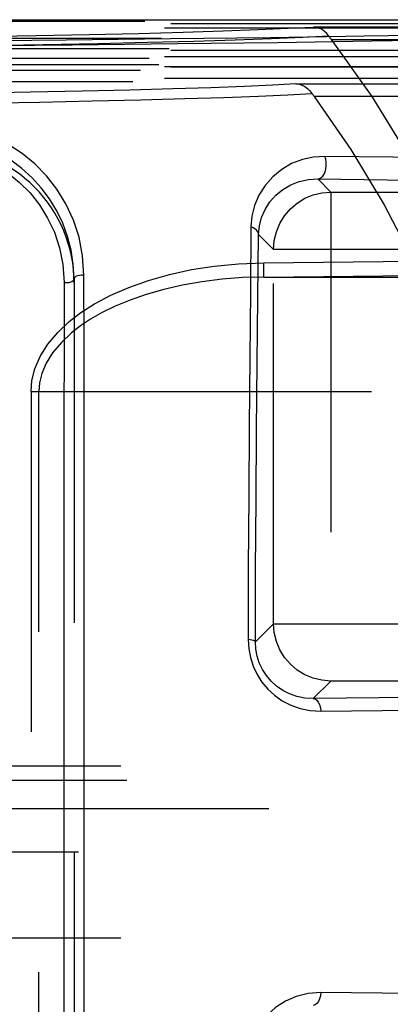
# Model space of a CAD drawing. Header units: inches. Extents: x 0 to 85, y 0 to 55.
# Tile 51 of 115: x 42.1 to 42.6, y 44.9 to 46.2. Entities that reach past the tile are written whole.
import ezdxf

# ---------------------------------------------------------------- set-up
doc = ezdxf.new("R2010")
doc.units = ezdxf.units.IN
doc.header["$LTSCALE"] = 4.675
doc.header["$MEASUREMENT"] = 0
doc.linetypes.add('HIDDEN', pattern=[0.2, 0.1, -0.1])
for name, color, linetype in [('_15875', 7, 'CONTINUOUS'), ('_42433', 7, 'CONTINUOUS'), ('_56254', 7, 'CONTINUOUS'), ('_62843', 7, 'CONTINUOUS'), ('DEFAULT_2', 8, 'HIDDEN')]:
    doc.layers.add(name, color=color, linetype=linetype)

msp = doc.modelspace()

# ---------------------------------------------------------------- linework, layer by layer
at = {"layer": '_15875', "color": 8, "linetype": 'HIDDEN'}
for p, q in [((41.7693, 45.1811), (43.3601, 45.1811)), ((43.3671, 45.1417), (41.7962, 45.1417)), ((41.703, 45.0827), (43.4839, 45.0827)), ((41.7613, 44.9646), (43.3429, 44.9646))]:
    msp.add_line(p, q, dxfattribs=at)
at = {"layer": '_42433', "color": 8, "linetype": 'HIDDEN'}
for p, q in [((42.1646, 45.8649), (42.1644, 45.0827)), ((42.1644, 45.0827), (42.1646, 44.3004))]:
    msp.add_line(p, q, dxfattribs=at)
msp.add_arc((41.9787, 45.865), 0.1859, 359.9581, 90, dxfattribs=at)
at = {"layer": '_56254', "color": 7, "linetype": 'Continuous'}
for p, q in [((41.8278, 46.2265), (43.6912, 46.2265)), ((43.8762, 46.2164), (42.4933, 46.2164)), ((42.5178, 46.1994), (43.8762, 46.1994))]:
    msp.add_line(p, q, dxfattribs=at)
at = {"layer": '_56254', "color": 8, "linetype": 'HIDDEN'}
for p, q in [((43.6912, 46.2147), (41.8278, 46.2147)), ((41.8278, 46.1871), (43.6912, 46.1871)), ((41.8002, 46.1734), (43.6912, 46.1734)), ((43.6912, 46.1753), (41.8235, 46.1753)), ((41.7882, 46.1573), (43.6912, 46.1573)), ((43.6912, 46.1616), (41.8002, 46.1616)), ((43.6912, 46.1455), (41.7937, 46.1455)), ((42.4692, 46.1384), (43.7674, 46.1384)), ((43.7674, 46.1207), (42.4946, 46.1207))]:
    msp.add_line(p, q, dxfattribs=at)
at = {"layer": '_56254', "color": 7, "linetype": 'Continuous'}
for points in [[(41.0321, 46.1958), (41.1428, 46.196), (41.2525, 46.1963), (41.3606, 46.1968), (41.4666, 46.1973), (41.5701, 46.1981), (41.6705, 46.1989), (41.7674, 46.1998), (41.8604, 46.2009), (41.9491, 46.2021), (42.0331, 46.2033), (42.1119, 46.2047), (42.1853, 46.2062), (42.2528, 46.2077), (42.3142, 46.2093), (42.3692, 46.211), (42.4176, 46.2128), (42.4589, 46.2146), (42.4933, 46.2164)], [(42.5146, 46.2038), (42.5118, 46.2073), (42.5086, 46.2103), (42.5052, 46.2128), (42.5014, 46.2147), (42.4975, 46.2159), (42.4933, 46.2164)], [(42.5146, 46.2038), (42.4787, 46.2019), (42.4356, 46.2001), (42.3857, 46.1983), (42.329, 46.1966), (42.266, 46.195), (42.1967, 46.1934), (42.1217, 46.1919), (42.0411, 46.1906), (41.9554, 46.1893), (41.865, 46.1881), (41.7703, 46.187), (41.6717, 46.1861), (41.5696, 46.1852), (41.4646, 46.1845), (41.3571, 46.1839), (41.2475, 46.1835), (41.1365, 46.1832), (41.0245, 46.183), (40.9455, 46.1829)], [(42.5146, 46.2038), (42.5151, 46.2031), (42.5156, 46.2024), (42.5161, 46.2017), (42.5167, 46.2009), (42.5172, 46.2002), (42.5178, 46.1994)], [(42.5178, 46.1994), (42.5735, 46.1211), (42.6239, 46.0391), (42.6691, 45.9536), (42.7091, 45.8649), (42.7441, 45.7733), (42.7743, 45.6793), (42.7997, 45.5835), (42.8203, 45.486), (42.8364, 45.3862), (42.8479, 45.2854), (42.8548, 45.1845), (42.857, 45.0833), (42.8548, 44.9817), (42.8479, 44.8804), (42.8365, 44.7797)]]:
    msp.add_lwpolyline(points, dxfattribs=at)
at = {"layer": '_56254', "color": 8, "linetype": 'HIDDEN'}
for points in [[(42.4692, 46.1384), (42.4373, 46.1366), (42.3985, 46.1348), (42.3526, 46.133), (42.3001, 46.1313), (42.241, 46.1297), (42.1758, 46.1282), (42.1047, 46.1267), (42.0281, 46.1253), (41.9463, 46.1241), (41.8597, 46.1229), (41.7687, 46.1218), (41.6737, 46.1209), (41.5752, 46.12), (41.4735, 46.1193), (41.3692, 46.1187), (41.2628, 46.1182), (41.1546, 46.1179), (41.0453, 46.1177), (40.9356, 46.1176), (40.8245, 46.1176)], [(42.4692, 46.1384), (42.4736, 46.1379), (42.4778, 46.1366), (42.4817, 46.1346), (42.4853, 46.132), (42.4885, 46.1288), (42.4914, 46.1251)], [(40.8235, 46.1042), (40.9342, 46.1041), (41.0448, 46.1042), (41.1549, 46.1044), (41.2639, 46.1048), (41.3714, 46.1052), (41.4768, 46.1058), (41.5796, 46.1066), (41.6794, 46.1074), (41.7756, 46.1084), (41.8679, 46.1095), (41.9559, 46.1107), (42.039, 46.1119), (42.117, 46.1133), (42.1895, 46.1148), (42.2561, 46.1164), (42.3165, 46.118), (42.3705, 46.1197), (42.4177, 46.1215), (42.4581, 46.1233), (42.4914, 46.1251)], [(42.4946, 46.1207), (42.494, 46.1214), (42.4935, 46.1222), (42.4929, 46.123), (42.4924, 46.1237), (42.4919, 46.1244), (42.4914, 46.1251)], [(42.4946, 46.1207), (42.5449, 46.0479), (42.5906, 45.9718), (42.6318, 45.8923), (42.6684, 45.8099), (42.7005, 45.7252), (42.7282, 45.6383), (42.7516, 45.5495), (42.7708, 45.4587), (42.7858, 45.366), (42.7965, 45.2721), (42.8029, 45.1784), (42.8051, 45.0842), (42.803, 44.9895), (42.7966, 44.8949), (42.7861, 44.8013)]]:
    msp.add_lwpolyline(points, dxfattribs=at)
at = {"layer": '_62843', "color": 8, "linetype": 'HIDDEN'}
for p, q in [((41.7943, 46.2244), (43.8646, 46.2244)), ((43.6998, 46.2206), (41.8078, 46.2206)), ((41.8172, 46.2009), (43.6998, 46.2009)), ((43.6998, 46.1844), (41.8096, 46.1843)), ((41.8133, 46.1647), (43.6998, 46.1647)), ((43.6998, 46.1612), (41.7938, 46.1612)), ((41.7779, 46.1415), (43.6998, 46.1415)), ((42.5174, 45.9895), (42.4993, 46.0076)), ((42.5174, 45.9895), (42.6135, 45.9895)), ((42.5174, 45.9895), (42.5174, 45.3175)), ((42.418, 45.9314), (42.4386, 45.9108)), ((42.6564, 45.9108), (42.4386, 45.9108)), ((42.4386, 45.3963), (42.4386, 45.9108)), ((42.4251, 45.8925), (43.6998, 45.9046)), ((42.4253, 45.8728), (42.4251, 45.8925)), ((42.4252, 45.8728), (43.6993, 45.8849)), ((42.1644, 45.8701), (42.1644, 44.2953)), ((42.4252, 45.8728), (43.888, 45.8728)), ((42.1055, 45.7153), (43.888, 45.7153)), ((42.1055, 45.7153), (42.1055, 44.45)), ((42.1162, 44.45), (42.1162, 45.7153)), ((42.4386, 45.3963), (42.4136, 45.3713)), ((42.4386, 45.3963), (42.6564, 45.3963)), ((42.4931, 45.2933), (42.5174, 45.3175)), ((42.6135, 45.3175), (42.5174, 45.3175)), ((42.1504, 44.8796), (42.1505, 44.5791))]:
    msp.add_line(p, q, dxfattribs=at)
for points in [[(39.8931, 46.1927), (40.0413, 46.1913), (40.1954, 46.19), (40.3545, 46.1889), (40.5176, 46.1881), (40.6838, 46.1875), (40.8523, 46.1871), (41.0219, 46.1869), (41.1918, 46.187), (41.3609, 46.1873), (41.5283, 46.1878), (41.693, 46.1885), (41.8541, 46.1895), (42.0106, 46.1906), (42.1617, 46.192), (42.3065, 46.1936), (42.4441, 46.1953), (42.5737, 46.1972), (42.6947, 46.1993), (42.8063, 46.2016), (42.9079, 46.2039)], [(42.7945, 46.2079), (42.6835, 46.2057), (42.563, 46.2036), (42.434, 46.2017), (42.2972, 46.2), (42.1534, 46.1985), (42.0034, 46.1971), (41.8481, 46.196), (41.6884, 46.195), (41.525, 46.1943), (41.359, 46.1938), (41.1914, 46.1935), (41.0229, 46.1935), (40.8546, 46.1936), (40.6874, 46.194), (40.5222, 46.1946), (40.3601, 46.1955), (40.2018, 46.1965), (40.0488, 46.1977), (39.9006, 46.1992)], [(42.1781, 45.8748), (42.1761, 45.9019), (42.1713, 45.9274), (42.1636, 45.9511), (42.1533, 45.9732), (42.1409, 45.9935), (42.1265, 46.0119), (42.1106, 46.0282), (42.0933, 46.0424), (42.0748, 46.0546), (42.0552, 46.0646), (42.0348, 46.0725), (42.0138, 46.0781), (41.9924, 46.0815), (41.9706, 46.0827)], [(41.9645, 46.051), (41.9842, 46.0499), (42.0033, 46.0469), (42.0221, 46.0419), (42.0402, 46.0349), (42.0576, 46.0261), (42.0741, 46.0153), (42.0897, 46.0027), (42.104, 45.9883), (42.1169, 45.9719), (42.1281, 45.9538), (42.1374, 45.9342), (42.1445, 45.9128), (42.1489, 45.8898), (42.1507, 45.8651)], [(42.509, 46.0386), (42.4933, 46.0377), (42.4782, 46.0343), (42.4635, 46.0286), (42.4498, 46.0206), (42.4375, 46.0105), (42.4269, 45.9987), (42.4185, 45.9853), (42.4124, 45.971), (42.4088, 45.9565), (42.4075, 45.9417)], [(42.4993, 46.0076), (42.5018, 46.0081), (42.5041, 46.0094), (42.5062, 46.0115), (42.508, 46.0142), (42.5095, 46.0175), (42.5105, 46.0214), (42.511, 46.0257), (42.511, 46.0302), (42.5103, 46.0347), (42.509, 46.0386)], [(43.0121, 46.0298), (42.939, 46.0314), (42.8614, 46.033), (42.7793, 46.0345), (42.6931, 46.036), (42.6029, 46.0373), (42.509, 46.0386)], [(42.418, 45.9314), (42.4191, 45.9431), (42.422, 45.9546), (42.4269, 45.9657), (42.4335, 45.976), (42.4417, 45.9853), (42.4514, 45.9931), (42.4622, 45.9994), (42.474, 46.004), (42.4865, 46.0068), (42.4993, 46.0076)], [(42.4993, 46.0076), (42.5949, 46.0063), (42.6864, 46.0049), (42.7738, 46.0034), (42.8569, 46.0019), (42.9353, 46.0002), (43.0091, 45.9986)], [(42.4386, 45.9108), (42.4396, 45.9231), (42.4425, 45.9351), (42.4472, 45.9465), (42.4537, 45.9571), (42.4617, 45.9665), (42.4711, 45.9745), (42.4816, 45.981), (42.493, 45.9857), (42.505, 45.9886), (42.5174, 45.9895)], [(42.4075, 45.9417), (42.4068, 45.8529), (42.4058, 45.7615), (42.4051, 45.6678), (42.4045, 45.572), (42.4039, 45.4741), (42.4036, 45.3747)], [(42.418, 45.9314), (42.4177, 45.9335), (42.4167, 45.9355), (42.4152, 45.9373), (42.4131, 45.939), (42.4105, 45.9405), (42.4075, 45.9417)], [(42.4136, 45.3713), (42.414, 45.4702), (42.4146, 45.5671), (42.4153, 45.6618), (42.4161, 45.7543), (42.417, 45.8441), (42.418, 45.9314)], [(42.1055, 45.7153), (42.1065, 45.7305), (42.1106, 45.7464), (42.118, 45.7635), (42.1284, 45.7806), (42.142, 45.7967), (42.1578, 45.8115), (42.174, 45.8242), (42.1925, 45.8359), (42.2148, 45.8477), (42.2397, 45.8586), (42.2667, 45.8682), (42.2956, 45.8764), (42.3257, 45.883), (42.3572, 45.8879), (42.3904, 45.891), (42.4251, 45.8925)], [(42.4253, 45.8728), (42.3964, 45.8719), (42.3681, 45.8696), (42.3402, 45.8661), (42.3133, 45.8614), (42.2877, 45.8556), (42.2636, 45.8487), (42.2414, 45.841), (42.2211, 45.8327), (42.203, 45.8239), (42.1869, 45.8148), (42.1734, 45.8059), (42.1608, 45.7961), (42.147, 45.783), (42.1348, 45.7686), (42.1261, 45.7543), (42.1202, 45.7403), (42.117, 45.7273), (42.1162, 45.7153)], [(42.1507, 45.8651), (42.1508, 45.7748), (42.1506, 45.6816), (42.1505, 45.5858), (42.1505, 45.488), (42.1504, 45.3883), (42.1504, 45.2873), (42.1504, 45.1853), (42.1504, 45.0827)], [(42.1545, 45.8647), (42.1539, 45.8647), (42.1532, 45.8647), (42.1526, 45.8648), (42.1519, 45.8649), (42.1513, 45.865), (42.1507, 45.8651)], [(42.1644, 45.8701), (42.1641, 45.8688), (42.1631, 45.8675), (42.1616, 45.8663), (42.1596, 45.8655), (42.1571, 45.8649), (42.1545, 45.8647)], [(42.1742, 45.8752), (42.1718, 45.875), (42.1694, 45.8745), (42.1674, 45.8738), (42.1658, 45.8727), (42.1647, 45.8714), (42.1644, 45.8701)], [(42.1781, 45.8748), (42.1775, 45.8749), (42.1768, 45.875), (42.1762, 45.8751), (42.1756, 45.8752), (42.1749, 45.8752), (42.1742, 45.8752)], [(42.1782, 45.4922), (42.1782, 45.591), (42.1782, 45.6877), (42.1783, 45.7825), (42.1781, 45.8748)], [(42.1783, 45.0827), (42.1783, 45.186), (42.1783, 45.289), (42.1782, 45.4922)], [(42.5174, 45.3175), (42.505, 45.3185), (42.493, 45.3214), (42.4816, 45.3261), (42.4711, 45.3326), (42.4617, 45.3406), (42.4537, 45.35), (42.4472, 45.3605), (42.4425, 45.372), (42.4396, 45.384), (42.4386, 45.3963)], [(42.4136, 45.3713), (42.4133, 45.3719), (42.4123, 45.3726), (42.4109, 45.3732), (42.4089, 45.3738), (42.4065, 45.3743), (42.4036, 45.3747)], [(42.4036, 45.3747), (42.4045, 45.3619), (42.4068, 45.3496), (42.4107, 45.3378), (42.416, 45.3265), (42.4227, 45.316), (42.4308, 45.3064), (42.4401, 45.2979), (42.4506, 45.2904), (42.4623, 45.2843), (42.4751, 45.2797), (42.4888, 45.2769), (42.5036, 45.2759)], [(42.4931, 45.2933), (42.4817, 45.2939), (42.4708, 45.2961), (42.4606, 45.2997), (42.4513, 45.3044), (42.4428, 45.3103), (42.4353, 45.3171), (42.4287, 45.3249), (42.4233, 45.3333), (42.419, 45.3424), (42.416, 45.3518), (42.4142, 45.3615), (42.4136, 45.3713)], [(43.2085, 45.3049), (43.1069, 45.3027), (42.9981, 45.3006), (42.8817, 45.2985), (42.7584, 45.2967), (42.629, 45.2949), (42.4931, 45.2933)], [(42.4931, 45.2936), (42.4956, 45.293), (42.498, 45.2913), (42.5001, 45.2885), (42.5018, 45.285), (42.503, 45.2807), (42.5036, 45.2759)], [(42.5036, 45.2759), (42.6376, 45.2775), (42.7658, 45.2792), (42.8879, 45.2811), (43.0033, 45.2831), (43.1116, 45.2852), (43.2125, 45.2874)], [(42.1504, 45.0827), (42.1504, 44.9813), (42.1504, 44.8796)], [(42.1781, 44.2906), (42.1782, 44.3823), (42.1782, 44.4769), (42.1782, 44.5739), (42.1782, 44.673), (42.1783, 44.7745), (42.1783, 44.8772), (42.1782, 44.98), (42.1783, 45.0827)], [(42.5036, 44.8894), (42.486, 44.8879), (42.4697, 44.884), (42.4548, 44.8774), (42.4415, 44.8686), (42.43, 44.8581), (42.4205, 44.8462), (42.4131, 44.833), (42.4077, 44.8191), (42.4046, 44.8051), (42.4036, 44.7906)], [(42.5036, 44.8894), (42.503, 44.8849), (42.5019, 44.8807), (42.5002, 44.8771), (42.4981, 44.8743), (42.4957, 44.8724), (42.4931, 44.8717)], [(43.2125, 44.8779), (43.1116, 44.8801), (43.0033, 44.8823), (42.8879, 44.8842), (42.7658, 44.8861), (42.6376, 44.8878), (42.5036, 44.8894)]]:
    msp.add_lwpolyline(points, dxfattribs=at)
msp.add_arc((41.9675, 45.8701), 0.1969, 0, 90, dxfattribs=at)
at = {"layer": 'DEFAULT_2', "color": 8, "linetype": 'HIDDEN'}
for p, q in [((41.7613, 45.2008), (43.3707, 45.2008)), ((41.703, 45.0827), (43.4839, 45.0827))]:
    msp.add_line(p, q, dxfattribs=at)

doc.saveas('drawing.dxf')
